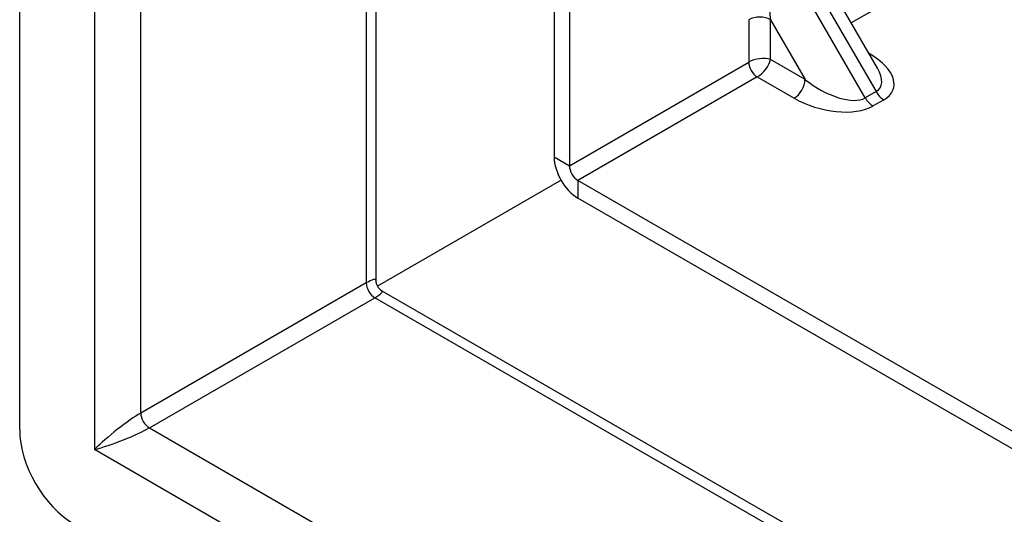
# Model space of a CAD drawing. Header units: inches. Extents: x 132.4 to 153.9, y 41.1 to 83.7.
# Tile 2 of 26: x 132.4 to 134.9, y 50.6 to 51.9. Entities that reach past the tile are written whole.
import ezdxf

# ---------------------------------------------------------------- set-up
doc = ezdxf.new("R2010")
doc.units = ezdxf.units.IN
doc.header["$MEASUREMENT"] = 0
doc.layers.add('Visible Edges(ANSI)', color=7, linetype='Continuous', lineweight=25)
doc.layers.add('Visible Tangent Edges(ANSI)', color=7, linetype='Continuous', lineweight=25)

msp = doc.modelspace()

# ---------------------------------------------------------------- linework, layer by layer
at = {"layer": 'Visible Edges(ANSI)'}
for p, q in [((132.364, 50.8653), (132.364, 79.1019)), ((133.2757, 78.4871), (133.2757, 51.2488)), ((133.7323, 53.0632), (133.7323, 51.5647)), ((133.7712, 53.0408), (133.7712, 51.5423)), ((134.5603, 51.7919), (134.4038, 52.0629)), ((133.7501, 51.5048), (133.2799, 51.2333)), ((135.1297, 50.7326), (133.7931, 51.5043)), ((135.1297, 50.6877), (133.7931, 51.4594)), ((133.2912, 51.222), (148.395, 42.5018))]:
    msp.add_line(p, q, dxfattribs=at)
msp.add_arc((133.3067, 51.2488), 0.031, 180, 240, dxfattribs=at)
for centre, major_axis, start_param, end_param in [((133.7931, 51.5296), (0.043, -0.0745), 3.926991, 5.497787), ((133.7931, 51.5296), (0.0155, -0.0268), 3.926991, 5.497787), ((132.5032, 50.7849), (-0.0984, 0.1705), 0.785398, 2.356194)]:
    msp.add_ellipse(centre, major_axis=major_axis, ratio=0.57735, start_param=start_param, end_param=end_param, dxfattribs=at)
at = {"layer": 'Visible Tangent Edges(ANSI)'}
for p, q in [((132.5551, 78.9316), (132.5551, 50.8149)), ((132.6739, 50.9088), (132.6739, 78.8346)), ((133.2511, 78.5013), (133.2511, 51.242)), ((134.9066, 52.1472), (134.493, 51.9084)), ((134.35, 52.0895), (134.5564, 51.732)), ((134.5286, 51.7159), (134.3222, 52.0734)), ((134.2305, 51.9163), (134.2305, 51.8075)), ((134.2862, 51.8143), (134.2862, 51.9163)), ((134.2862, 51.9163), (134.3745, 51.7633)), ((134.5415, 51.8276), (134.5387, 51.8293)), ((133.7712, 51.5423), (134.2305, 51.8075)), ((134.3745, 51.7633), (134.2862, 51.8143)), ((134.2524, 51.7695), (133.7931, 51.5043)), ((134.2524, 51.7695), (134.3466, 51.7151)), ((134.5564, 51.732), (134.5286, 51.7159)), ((134.5483, 51.6952), (134.5761, 51.7112)), ((133.7323, 51.5647), (133.7712, 51.5423)), ((133.7931, 51.5043), (133.7931, 51.4594)), ((133.2511, 51.242), (132.6739, 50.9088)), ((132.6959, 50.8708), (133.273, 51.2041)), ((148.395, 42.4734), (133.273, 51.2041)), ((132.6959, 50.8708), (148.395, 41.8069)), ((148.4196, 41.6556), (132.5551, 50.8149))]:
    msp.add_line(p, q, dxfattribs=at)
for centre, major_axis, ratio, start_param, end_param in [((134.3419, 51.9484), (-0.0066, 0.129), 0.454788, 0.228573, 1.79937), ((134.2583, 51.9002), (-0.0394, 0), 0.57735, 3.926991, 5.497787), ((134.5415, 51.8598), (0.0197, 0.0341), 0.57735, 3.875803, 3.926991), ((134.458, 51.7794), (0.1433, -0.0384), 0.517638, 5.805527, 7.376323), ((134.2583, 51.7983), (-0.0393, -0.006), 0.446173, 3.858399, 5.429195), ((134.2524, 51.7948), (0.0155, -0.0268), 0.57735, 3.926991, 5.497787), ((134.2583, 51.7983), (0.0249, 0.031), 0.446173, 3.995583, 5.566379), ((134.458, 51.8116), (0.1085, -0.0702), 0.454788, 6.054612, 7.009928), ((134.3466, 51.7473), (-0.0197, -0.0341), 0.57735, 0.785398, 2.356194), ((134.4301, 51.7955), (0.1085, -0.0702), 0.454788, 4.483816, 6.054612), ((134.5761, 51.7434), (-0.0197, 0.0341), 0.57735, 1.570796, 2.356194), ((134.4301, 51.7633), (0.1433, -0.0384), 0.517638, 4.234731, 5.805527), ((134.5483, 51.7273), (0.0197, -0.0341), 0.57735, 4.712389, 5.497787), ((133.1917, 51.1824), (-0.0835, -0.0679), 0.129721, 3.036532, 3.82193), ((133.273, 51.2294), (-0.0155, 0.0268), 0.57735, 0.785398, 2.356194), ((133.1917, 51.1824), (0.1006, 0.0384), 0.129721, 5.602848, 6.388246), ((132.6145, 50.8492), (-0.0835, -0.0679), 0.129721, 3.82193, 5.392727), ((132.6959, 50.8962), (-0.0155, 0.0268), 0.57735, 0.785398, 2.356194), ((132.6145, 50.8492), (0.1006, 0.0384), 0.129721, 4.032051, 5.602848)]:
    msp.add_ellipse(centre, major_axis=major_axis, ratio=ratio, start_param=start_param, end_param=end_param, dxfattribs=at)

doc.saveas('drawing.dxf')
